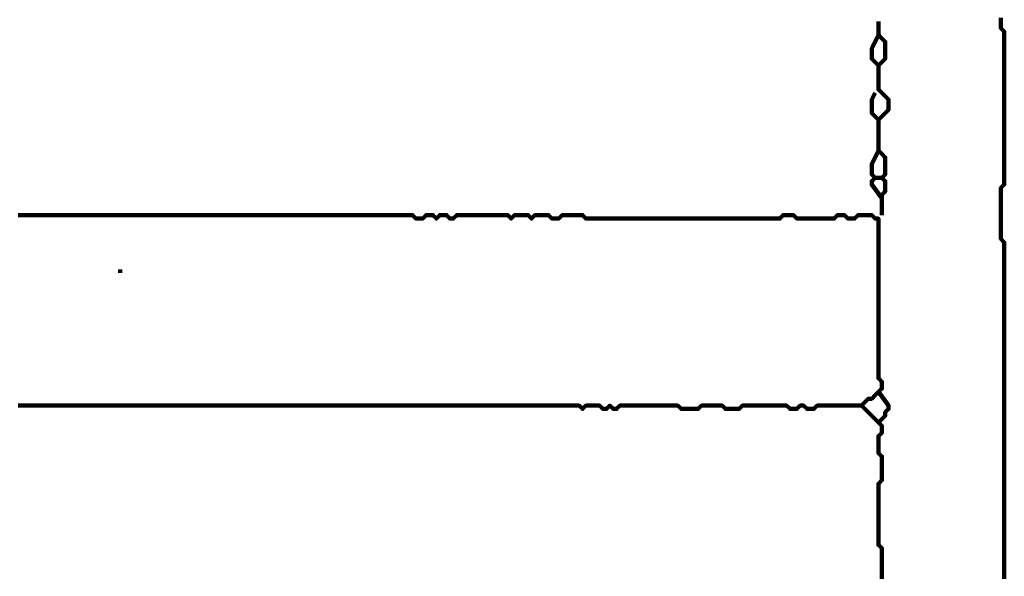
# Model space of a CAD drawing. Header units: metres. Extents: x 1959 to 4131, y 3282 to 4313.
# Tile 33 of 256: x 2132.62 to 2135.29, y 4290.52 to 4292.03. Entities that reach past the tile are written whole.
import ezdxf

# ---------------------------------------------------------------- set-up
doc = ezdxf.new("R2010")
doc.units = ezdxf.units.M
doc.layers.add('P', color=250, linetype='Continuous', lineweight=100)

msp = doc.modelspace()

# ---------------------------------------------------------------- linework, layer by layer
at = {"layer": 'P', "color": 0, "linetype": 'Continuous'}
for points in [[(2134.9492, 4292.0239), (2134.9492, 4291.987), (2134.9584, 4291.9778), (2134.9676, 4291.9685), (2134.9676, 4291.9593), (2134.9676, 4291.9501), (2134.9676, 4291.9408), (2134.9676, 4291.9316), (2134.9676, 4291.9224), (2134.9584, 4291.9131), (2134.9492, 4291.9039), (2134.9399, 4291.9131), (2134.9307, 4291.9224), (2134.9307, 4291.9316), (2134.9307, 4291.9408), (2134.9307, 4291.9501), (2134.9492, 4291.987)], [(2135.2815, 4292.0331), (2135.2815, 4292.0239), (2135.2815, 4292.0147), (2135.2815, 4292.0054), (2135.2907, 4291.9962), (2135.2907, 4291.987), (2135.2907, 4291.9778), (2135.2907, 4291.9685), (2135.2907, 4291.9593), (2135.2907, 4291.9501), (2135.2907, 4291.9408), (2135.2907, 4291.9316), (2135.2907, 4291.9224), (2135.2907, 4291.9131), (2135.2907, 4291.9039), (2135.2907, 4291.8947), (2135.2907, 4291.8854), (2135.2907, 4291.8762), (2135.2907, 4291.867), (2135.2907, 4291.8578), (2135.2907, 4291.8485), (2135.2907, 4291.8393), (2135.2907, 4291.8301), (2135.2907, 4291.8208), (2135.2907, 4291.8116), (2135.2907, 4291.8024), (2135.2907, 4291.7931), (2135.2907, 4291.7839), (2135.2907, 4291.7747), (2135.2907, 4291.7654), (2135.2907, 4291.7562), (2135.2907, 4291.747), (2135.2907, 4291.7378), (2135.2907, 4291.7285), (2135.2907, 4291.7193), (2135.2907, 4291.7101), (2135.2907, 4291.7008), (2135.2907, 4291.6916), (2135.2907, 4291.6824), (2135.2907, 4291.6731), (2135.2907, 4291.6639), (2135.2907, 4291.6547), (2135.2907, 4291.6454), (2135.2907, 4291.6362), (2135.2907, 4291.627), (2135.2907, 4291.6178), (2135.2907, 4291.6085), (2135.2907, 4291.5993), (2135.2907, 4291.5901), (2135.2907, 4291.5808), (2135.2815, 4291.5716), (2135.2815, 4291.5624), (2135.2815, 4291.5531), (2135.2815, 4291.5439), (2135.2815, 4291.5347), (2135.2815, 4291.5254), (2135.2815, 4291.5162), (2135.2815, 4291.507), (2135.2815, 4291.4978), (2135.2815, 4291.4885), (2135.2815, 4291.4793), (2135.2815, 4291.4701), (2135.2815, 4291.4608), (2135.2815, 4291.4516), (2135.2815, 4291.4424), (2135.2815, 4291.4331), (2135.2907, 4291.4239), (2135.2907, 4291.4147), (2135.2907, 4291.4054), (2135.2907, 4291.3962), (2135.2907, 4291.387), (2135.2907, 4291.3778), (2135.2907, 4291.3685), (2135.2907, 4291.3593), (2135.2907, 4291.3501), (2135.2907, 4291.3408), (2135.2907, 4291.3316), (2135.2907, 4291.3224), (2135.2907, 4291.3131), (2135.2907, 4291.3039), (2135.2907, 4291.2947), (2135.2907, 4291.2854), (2135.2907, 4291.2762), (2135.2907, 4291.267), (2135.2907, 4291.2578), (2135.2907, 4291.2485), (2135.2907, 4291.2393), (2135.2907, 4291.2301), (2135.2907, 4291.2208), (2135.2907, 4291.2116), (2135.2907, 4291.2024), (2135.2907, 4291.1931), (2135.2907, 4291.1839), (2135.2907, 4291.1747), (2135.2907, 4291.1654), (2135.2907, 4291.1562), (2135.2907, 4291.147), (2135.2907, 4291.1378), (2135.2907, 4291.1285), (2135.2907, 4291.1193), (2135.2907, 4291.1101), (2135.2907, 4291.1008), (2135.2907, 4291.0916), (2135.2907, 4291.0824), (2135.2907, 4291.0731), (2135.2907, 4291.0639), (2135.2907, 4291.0547), (2135.2907, 4291.0454), (2135.2907, 4291.0362), (2135.2907, 4291.027), (2135.2907, 4291.0178), (2135.2907, 4291.0085), (2135.2907, 4290.9993), (2135.2907, 4290.9901), (2135.2907, 4290.9808), (2135.2907, 4290.9716), (2135.2907, 4290.9624), (2135.2907, 4290.9531), (2135.2907, 4290.9439), (2135.2907, 4290.9347), (2135.2907, 4290.9254), (2135.2907, 4290.9162), (2135.2907, 4290.907), (2135.2907, 4290.8978), (2135.2907, 4290.8885), (2135.2907, 4290.8793), (2135.2907, 4290.8701), (2135.2907, 4290.8608), (2135.2907, 4290.8516), (2135.2907, 4290.8424), (2135.2907, 4290.8331), (2135.2907, 4290.8239), (2135.2907, 4290.8147), (2135.2907, 4290.8054), (2135.2907, 4290.7962), (2135.2907, 4290.787), (2135.2907, 4290.7778), (2135.2907, 4290.7685), (2135.2907, 4290.7593), (2135.2907, 4290.7501), (2135.2907, 4290.7408), (2135.2907, 4290.7316), (2135.2907, 4290.7224), (2135.2907, 4290.7131), (2135.2907, 4290.7039), (2135.2907, 4290.6947), (2135.2907, 4290.6854), (2135.2907, 4290.6762), (2135.2907, 4290.667), (2135.2907, 4290.6578), (2135.2907, 4290.6485), (2135.2907, 4290.6393), (2135.2907, 4290.6301), (2135.2907, 4290.6208), (2135.2907, 4290.6116), (2135.2907, 4290.6024), (2135.2907, 4290.5931), (2135.2907, 4290.5839), (2135.2907, 4290.5747), (2135.2907, 4290.5654), (2135.2907, 4290.5562), (2135.2907, 4290.547), (2135.2907, 4290.5378), (2135.2907, 4290.5285), (2135.2907, 4290.5193), (2135.2907, 4290.5101)], [(2134.9492, 4291.9039), (2134.9492, 4291.867), (2134.9492, 4291.8578), (2134.9492, 4291.8485), (2134.9492, 4291.8393), (2134.9584, 4291.8301), (2134.9676, 4291.8208), (2134.9768, 4291.8116), (2134.9768, 4291.8024), (2134.9768, 4291.7931), (2134.9768, 4291.7839), (2134.9676, 4291.7747), (2134.9584, 4291.7654), (2134.9492, 4291.7562), (2134.9399, 4291.7654), (2134.9307, 4291.7747), (2134.9307, 4291.7839), (2134.9307, 4291.7931), (2134.9307, 4291.8024), (2134.9307, 4291.8116), (2134.9399, 4291.8301)], [(2134.9492, 4291.7562), (2134.9492, 4291.7193), (2134.9492, 4291.7101), (2134.9492, 4291.7008), (2134.9492, 4291.6916), (2134.9492, 4291.6824), (2134.9492, 4291.6731), (2134.9584, 4291.6639), (2134.9676, 4291.6547), (2134.9676, 4291.6454), (2134.9676, 4291.6362), (2134.9676, 4291.627), (2134.9676, 4291.6178), (2134.9676, 4291.6085), (2134.9584, 4291.5993), (2134.9676, 4291.5901), (2134.9676, 4291.5808), (2134.9676, 4291.5716), (2134.9676, 4291.5624), (2134.9584, 4291.5531), (2134.9584, 4291.5439), (2134.9584, 4291.5347), (2134.9584, 4291.5254), (2134.9584, 4291.5162), (2134.9584, 4291.4978)], [(2134.9492, 4291.6731), (2134.9307, 4291.6362), (2134.9307, 4291.627), (2134.9307, 4291.6178), (2134.9307, 4291.6085), (2134.9399, 4291.5993), (2134.9307, 4291.5901), (2134.9307, 4291.5808), (2134.9584, 4291.5439)], [(2134.9399, 4291.5993), (2134.9584, 4291.5993)], [(2132.6138, 4290.9808), (2132.623, 4290.9808), (2132.6322, 4290.9808), (2132.6415, 4290.9808), (2132.6507, 4290.9808), (2132.6599, 4290.9808), (2132.6692, 4290.9808), (2132.6784, 4290.9808), (2132.6876, 4290.9808), (2132.6968, 4290.9808), (2132.7061, 4290.9808), (2132.7153, 4290.9808), (2132.7245, 4290.9808), (2132.7338, 4290.9808), (2132.743, 4290.9808), (2132.7522, 4290.9808), (2132.7615, 4290.9808), (2132.7707, 4290.9808), (2132.7799, 4290.9808), (2132.7892, 4290.9808), (2132.7984, 4290.9808), (2132.8076, 4290.9808), (2132.8168, 4290.9808), (2132.8261, 4290.9808), (2132.8353, 4290.9808), (2132.8445, 4290.9808), (2132.8538, 4290.9808), (2132.863, 4290.9808), (2132.8722, 4290.9808), (2132.8815, 4290.9808), (2132.8907, 4290.9808), (2132.8999, 4290.9808), (2132.9092, 4290.9808), (2132.9184, 4290.9808), (2132.9276, 4290.9808), (2132.9368, 4290.9808), (2132.9461, 4290.9808), (2132.9553, 4290.9808), (2132.9645, 4290.9808), (2132.9738, 4290.9808), (2132.983, 4290.9808), (2132.9922, 4290.9808), (2133.0015, 4290.9808), (2133.0107, 4290.9808), (2133.0199, 4290.9808), (2133.0292, 4290.9808), (2133.0384, 4290.9808), (2133.0476, 4290.9808), (2133.0568, 4290.9808), (2133.0661, 4290.9808), (2133.0753, 4290.9808), (2133.0845, 4290.9808), (2133.0938, 4290.9808), (2133.103, 4290.9808), (2133.1122, 4290.9808), (2133.1215, 4290.9808), (2133.1307, 4290.9808), (2133.1399, 4290.9808), (2133.1492, 4290.9808), (2133.1584, 4290.9808), (2133.1676, 4290.9808), (2133.1768, 4290.9808), (2133.1861, 4290.9808), (2133.1953, 4290.9808), (2133.2045, 4290.9808), (2133.2138, 4290.9808), (2133.223, 4290.9808), (2133.2322, 4290.9808), (2133.2415, 4290.9808), (2133.2507, 4290.9808), (2133.2599, 4290.9808), (2133.2692, 4290.9808), (2133.2784, 4290.9808), (2133.2876, 4290.9808), (2133.2968, 4290.9808), (2133.3061, 4290.9808), (2133.3153, 4290.9808), (2133.3245, 4290.9808), (2133.3338, 4290.9808), (2133.343, 4290.9808), (2133.3522, 4290.9808), (2133.3615, 4290.9808), (2133.3707, 4290.9808), (2133.3799, 4290.9808), (2133.3892, 4290.9808), (2133.3984, 4290.9808), (2133.4076, 4290.9808), (2133.4168, 4290.9808), (2133.4261, 4290.9808), (2133.4353, 4290.9808), (2133.4445, 4290.9808), (2133.4538, 4290.9808), (2133.463, 4290.9808), (2133.4722, 4290.9808), (2133.4815, 4290.9808), (2133.4907, 4290.9808), (2133.4999, 4290.9808), (2133.5092, 4290.9808), (2133.5184, 4290.9808), (2133.5276, 4290.9808), (2133.5368, 4290.9808), (2133.5461, 4290.9808), (2133.5553, 4290.9808), (2133.5645, 4290.9808), (2133.5738, 4290.9808), (2133.583, 4290.9808), (2133.5922, 4290.9808), (2133.6015, 4290.9808), (2133.6107, 4290.9808), (2133.6199, 4290.9808), (2133.6292, 4290.9808), (2133.6384, 4290.9808), (2133.6476, 4290.9808), (2133.6568, 4290.9808), (2133.6661, 4290.9808), (2133.6753, 4290.9808), (2133.6845, 4290.9808), (2133.6938, 4290.9808), (2133.703, 4290.9808), (2133.7122, 4290.9808), (2133.7215, 4290.9808), (2133.7307, 4290.9808), (2133.7399, 4290.9808), (2133.7492, 4290.9808), (2133.7584, 4290.9808), (2133.7676, 4290.9808), (2133.7768, 4290.9808), (2133.7861, 4290.9808), (2133.7953, 4290.9808), (2133.8045, 4290.9808), (2133.8138, 4290.9808), (2133.823, 4290.9808), (2133.8322, 4290.9808), (2133.8415, 4290.9808), (2133.8507, 4290.9808), (2133.8599, 4290.9808), (2133.8692, 4290.9808), (2133.8784, 4290.9808), (2133.8876, 4290.9808), (2133.8968, 4290.9808), (2133.9061, 4290.9808), (2133.9153, 4290.9808), (2133.9245, 4290.9808), (2133.9338, 4290.9808), (2133.943, 4290.9808), (2133.9522, 4290.9808), (2133.9615, 4290.9808), (2133.9707, 4290.9808), (2133.9799, 4290.9808), (2133.9892, 4290.9808), (2133.9984, 4290.9808), (2134.0076, 4290.9808), (2134.0168, 4290.9808), (2134.0261, 4290.9808), (2134.0353, 4290.9808), (2134.0445, 4290.9808), (2134.0538, 4290.9808), (2134.063, 4290.9808), (2134.0722, 4290.9808), (2134.0815, 4290.9808), (2134.0907, 4290.9808), (2134.0999, 4290.9808), (2134.1092, 4290.9808), (2134.1184, 4290.9808), (2134.1276, 4290.9808), (2134.1368, 4290.9808), (2134.1461, 4290.9716), (2134.1553, 4290.9808), (2134.1645, 4290.9808), (2134.1738, 4290.9808), (2134.183, 4290.9808), (2134.1922, 4290.9808), (2134.2015, 4290.9716), (2134.2107, 4290.9716), (2134.2199, 4290.9808), (2134.2292, 4290.9716), (2134.2384, 4290.9716), (2134.2476, 4290.9808), (2134.2568, 4290.9808), (2134.2661, 4290.9808), (2134.2753, 4290.9808), (2134.2845, 4290.9808), (2134.2938, 4290.9808), (2134.303, 4290.9808), (2134.3122, 4290.9808), (2134.3215, 4290.9808), (2134.3307, 4290.9808), (2134.3399, 4290.9808), (2134.3492, 4290.9808), (2134.3584, 4290.9808), (2134.3676, 4290.9808), (2134.3768, 4290.9808), (2134.3861, 4290.9808), (2134.3953, 4290.9808), (2134.4045, 4290.9808), (2134.4138, 4290.9716), (2134.423, 4290.9716), (2134.4322, 4290.9716), (2134.4415, 4290.9716), (2134.4507, 4290.9716), (2134.4599, 4290.9716), (2134.4692, 4290.9808), (2134.4784, 4290.9808), (2134.4876, 4290.9808), (2134.4968, 4290.9808), (2134.5061, 4290.9808), (2134.5153, 4290.9808), (2134.5245, 4290.9808), (2134.5338, 4290.9716), (2134.543, 4290.9716), (2134.5522, 4290.9716), (2134.5615, 4290.9716), (2134.5707, 4290.9716), (2134.5799, 4290.9808), (2134.5892, 4290.9808), (2134.5984, 4290.9808), (2134.6076, 4290.9808), (2134.6168, 4290.9808), (2134.6261, 4290.9808), (2134.6353, 4290.9808), (2134.6445, 4290.9808), (2134.6538, 4290.9808), (2134.663, 4290.9808), (2134.6722, 4290.9808), (2134.6815, 4290.9808), (2134.6907, 4290.9808), (2134.6999, 4290.9808), (2134.7092, 4290.9716), (2134.7184, 4290.9716), (2134.7276, 4290.9716), (2134.7368, 4290.9808), (2134.7461, 4290.9808), (2134.7553, 4290.9716), (2134.7645, 4290.9716), (2134.7738, 4290.9716), (2134.783, 4290.9808), (2134.7922, 4290.9808), (2134.8015, 4290.9808), (2134.8107, 4290.9808), (2134.8199, 4290.9808), (2134.8292, 4290.9808), (2134.8384, 4290.9808), (2134.8476, 4290.9808), (2134.8568, 4290.9808), (2134.8661, 4290.9808), (2134.8753, 4290.9808), (2134.8845, 4290.9808), (2134.8938, 4290.9808), (2134.903, 4290.9808), (2134.9122, 4290.9901), (2134.9215, 4290.9993), (2134.9307, 4290.9993), (2134.9399, 4291.0085), (2134.9492, 4291.0178), (2134.9584, 4291.027), (2134.9584, 4291.0362), (2134.9584, 4291.0454), (2134.9492, 4291.0547), (2134.9492, 4291.0639), (2134.9492, 4291.0731), (2134.9492, 4291.0824), (2134.9492, 4291.0916), (2134.9492, 4291.1008), (2134.9492, 4291.1101), (2134.9492, 4291.1193), (2134.9492, 4291.1285), (2134.9492, 4291.1378), (2134.9492, 4291.147), (2134.9492, 4291.1562), (2134.9492, 4291.1654), (2134.9492, 4291.1747), (2134.9492, 4291.1839), (2134.9492, 4291.1931), (2134.9492, 4291.2024), (2134.9492, 4291.2116), (2134.9492, 4291.2208), (2134.9492, 4291.2301), (2134.9492, 4291.2393), (2134.9492, 4291.2485), (2134.9492, 4291.2578), (2134.9492, 4291.267), (2134.9492, 4291.2762), (2134.9492, 4291.2854), (2134.9492, 4291.2947), (2134.9492, 4291.3039), (2134.9492, 4291.3131), (2134.9492, 4291.3224), (2134.9492, 4291.3316), (2134.9492, 4291.3408), (2134.9492, 4291.3501), (2134.9492, 4291.3593), (2134.9492, 4291.3685), (2134.9492, 4291.3778), (2134.9492, 4291.387), (2134.9492, 4291.3962), (2134.9492, 4291.4054), (2134.9492, 4291.4147), (2134.9492, 4291.4239), (2134.9492, 4291.4331), (2134.9492, 4291.4424), (2134.9492, 4291.4516), (2134.9492, 4291.4608), (2134.9492, 4291.4701), (2134.9492, 4291.4793), (2134.9492, 4291.4885), (2134.9399, 4291.4885), (2134.9307, 4291.4978), (2134.9215, 4291.4978), (2134.9122, 4291.4978), (2134.903, 4291.4978), (2134.8938, 4291.4978), (2134.8845, 4291.4885), (2134.8753, 4291.4885), (2134.8661, 4291.4885), (2134.8568, 4291.4978), (2134.8476, 4291.4978), (2134.8384, 4291.4978), (2134.8292, 4291.4885), (2134.8199, 4291.4885), (2134.8107, 4291.4885), (2134.8015, 4291.4885), (2134.7922, 4291.4885), (2134.783, 4291.4885), (2134.7738, 4291.4885), (2134.7645, 4291.4885), (2134.7553, 4291.4885), (2134.7461, 4291.4885), (2134.7368, 4291.4885), (2134.7276, 4291.4885), (2134.7184, 4291.4978), (2134.7092, 4291.4978), (2134.6999, 4291.4978), (2134.6907, 4291.4978), (2134.6815, 4291.4885), (2134.6722, 4291.4885), (2134.663, 4291.4885), (2134.6538, 4291.4885), (2134.6445, 4291.4885), (2134.6353, 4291.4885), (2134.6261, 4291.4885), (2134.6168, 4291.4885), (2134.6076, 4291.4885), (2134.5984, 4291.4885), (2134.5892, 4291.4885), (2134.5799, 4291.4885), (2134.5707, 4291.4885), (2134.5615, 4291.4885), (2134.5522, 4291.4885), (2134.543, 4291.4885), (2134.5338, 4291.4885), (2134.5245, 4291.4885), (2134.5153, 4291.4885), (2134.5061, 4291.4885), (2134.4968, 4291.4885), (2134.4876, 4291.4885), (2134.4784, 4291.4885), (2134.4692, 4291.4885), (2134.4599, 4291.4885), (2134.4507, 4291.4885), (2134.4415, 4291.4885), (2134.4322, 4291.4885), (2134.423, 4291.4885), (2134.4138, 4291.4885), (2134.4045, 4291.4885), (2134.3953, 4291.4885), (2134.3861, 4291.4885), (2134.3768, 4291.4885), (2134.3676, 4291.4885), (2134.3584, 4291.4885), (2134.3492, 4291.4885), (2134.3399, 4291.4885), (2134.3307, 4291.4885), (2134.3215, 4291.4885), (2134.3122, 4291.4885), (2134.303, 4291.4885), (2134.2938, 4291.4885), (2134.2845, 4291.4885), (2134.2753, 4291.4885), (2134.2661, 4291.4885), (2134.2568, 4291.4885), (2134.2476, 4291.4885), (2134.2384, 4291.4885), (2134.2292, 4291.4885), (2134.2199, 4291.4885), (2134.2107, 4291.4885), (2134.2015, 4291.4885), (2134.1922, 4291.4885), (2134.183, 4291.4885), (2134.1738, 4291.4885), (2134.1645, 4291.4885), (2134.1553, 4291.4885), (2134.1461, 4291.4978), (2134.1368, 4291.4978), (2134.1276, 4291.4978), (2134.1184, 4291.4978), (2134.1092, 4291.4978), (2134.0999, 4291.4978), (2134.0907, 4291.4978), (2134.0815, 4291.4885), (2134.0722, 4291.4885), (2134.063, 4291.4885), (2134.0538, 4291.4978), (2134.0445, 4291.4978), (2134.0353, 4291.4978), (2134.0261, 4291.4978), (2134.0168, 4291.4978), (2134.0076, 4291.4885), (2133.9984, 4291.4978), (2133.9892, 4291.4978), (2133.9799, 4291.4978), (2133.9707, 4291.4978), (2133.9615, 4291.4978), (2133.9522, 4291.4885), (2133.943, 4291.4978), (2133.9338, 4291.4978), (2133.9245, 4291.4978), (2133.9153, 4291.4978), (2133.9061, 4291.4978), (2133.8968, 4291.4978), (2133.8876, 4291.4978), (2133.8784, 4291.4978), (2133.8692, 4291.4978), (2133.8599, 4291.4978), (2133.8507, 4291.4978), (2133.8415, 4291.4978), (2133.8322, 4291.4978), (2133.823, 4291.4978), (2133.8138, 4291.4978), (2133.8045, 4291.4978), (2133.7953, 4291.4885), (2133.7861, 4291.4885), (2133.7768, 4291.4978), (2133.7676, 4291.4978), (2133.7584, 4291.4978), (2133.7492, 4291.4885), (2133.7399, 4291.4978), (2133.7307, 4291.4978), (2133.7215, 4291.4978), (2133.7122, 4291.4885), (2133.703, 4291.4885), (2133.6938, 4291.4885), (2133.6845, 4291.4978), (2133.6753, 4291.4978), (2133.6661, 4291.4978), (2133.6568, 4291.4978), (2133.6476, 4291.4978), (2133.6384, 4291.4978), (2133.6292, 4291.4978), (2133.6199, 4291.4978), (2133.6107, 4291.4978), (2133.6015, 4291.4978), (2133.5922, 4291.4978), (2133.583, 4291.4978), (2133.5738, 4291.4978), (2133.5645, 4291.4978), (2133.5553, 4291.4978), (2133.5461, 4291.4978), (2133.5368, 4291.4978), (2133.5276, 4291.4978), (2133.5184, 4291.4978), (2133.5092, 4291.4978), (2133.4999, 4291.4978), (2133.4907, 4291.4978), (2133.4815, 4291.4978), (2133.4722, 4291.4978), (2133.463, 4291.4978), (2133.4538, 4291.4978), (2133.4445, 4291.4978), (2133.4353, 4291.4978), (2133.4261, 4291.4978), (2133.4168, 4291.4978), (2133.4076, 4291.4978), (2133.3984, 4291.4978), (2133.3892, 4291.4978), (2133.3799, 4291.4978), (2133.3707, 4291.4978), (2133.3615, 4291.4978), (2133.3522, 4291.4978), (2133.343, 4291.4978), (2133.3338, 4291.4978), (2133.3245, 4291.4978), (2133.3153, 4291.4978), (2133.3061, 4291.4978), (2133.2968, 4291.4978), (2133.2876, 4291.4978), (2133.2784, 4291.4978), (2133.2692, 4291.4978), (2133.2599, 4291.4978), (2133.2507, 4291.4978), (2133.2415, 4291.4978), (2133.2322, 4291.4978), (2133.223, 4291.4978), (2133.2138, 4291.4978), (2133.2045, 4291.4978), (2133.1953, 4291.4978), (2133.1861, 4291.4978), (2133.1768, 4291.4978), (2133.1676, 4291.4978), (2133.1584, 4291.4978), (2133.1492, 4291.4978), (2133.1399, 4291.4978), (2133.1307, 4291.4978), (2133.1215, 4291.4978), (2133.1122, 4291.4978), (2133.103, 4291.4978), (2133.0938, 4291.4978), (2133.0845, 4291.4978), (2133.0753, 4291.4978), (2133.0661, 4291.4978), (2133.0568, 4291.4978), (2133.0476, 4291.4978), (2133.0384, 4291.4978), (2133.0292, 4291.4978), (2133.0199, 4291.4978), (2133.0107, 4291.4978), (2133.0015, 4291.4978), (2132.9922, 4291.4978), (2132.983, 4291.4978), (2132.9738, 4291.4978), (2132.9645, 4291.4978), (2132.9553, 4291.4978), (2132.9461, 4291.4978), (2132.9368, 4291.4978), (2132.9276, 4291.4978), (2132.9184, 4291.4978), (2132.9092, 4291.4978), (2132.8999, 4291.4978), (2132.8907, 4291.4978), (2132.8815, 4291.4978), (2132.8722, 4291.4978), (2132.863, 4291.4978), (2132.8538, 4291.4978), (2132.8445, 4291.4978), (2132.8353, 4291.4978), (2132.8261, 4291.4978), (2132.8168, 4291.4978), (2132.8076, 4291.4978), (2132.7984, 4291.4978), (2132.7892, 4291.4978), (2132.7799, 4291.4978), (2132.7707, 4291.4978), (2132.7615, 4291.4978), (2132.7522, 4291.4978), (2132.743, 4291.4978), (2132.7338, 4291.4978), (2132.7245, 4291.4978), (2132.7153, 4291.4978), (2132.7061, 4291.4978), (2132.6968, 4291.4978), (2132.6876, 4291.4978), (2132.6784, 4291.4978), (2132.6692, 4291.4978), (2132.6599, 4291.4978), (2132.6507, 4291.4978), (2132.6415, 4291.4978), (2132.6322, 4291.4978), (2132.623, 4291.4978), (2132.6138, 4291.4978)], [(2132.8907, 4291.3501), (2132.8907, 4291.3408)], [(2134.9492, 4291.0178), (2134.9768, 4290.9808), (2134.9768, 4290.9716), (2134.9676, 4290.9624), (2134.9676, 4290.9531), (2134.9584, 4290.9439), (2134.9492, 4290.9347), (2134.9584, 4290.9254), (2134.9584, 4290.9162), (2134.9584, 4290.907), (2134.9492, 4290.8978), (2134.9492, 4290.8885), (2134.9492, 4290.8793), (2134.9492, 4290.8701), (2134.9492, 4290.8608), (2134.9492, 4290.8516), (2134.9584, 4290.8424), (2134.9584, 4290.8331), (2134.9584, 4290.8239), (2134.9584, 4290.8147), (2134.9584, 4290.8054), (2134.9584, 4290.7962), (2134.9584, 4290.787), (2134.9584, 4290.7778), (2134.9492, 4290.7685), (2134.9492, 4290.7593), (2134.9492, 4290.7501), (2134.9492, 4290.7408), (2134.9492, 4290.7316), (2134.9492, 4290.7224), (2134.9492, 4290.7131), (2134.9492, 4290.7039), (2134.9492, 4290.6947), (2134.9492, 4290.6854), (2134.9492, 4290.6762), (2134.9492, 4290.667), (2134.9492, 4290.6578), (2134.9492, 4290.6485), (2134.9492, 4290.6393), (2134.9492, 4290.6301), (2134.9492, 4290.6208), (2134.9492, 4290.6116), (2134.9492, 4290.6024), (2134.9584, 4290.5931), (2134.9584, 4290.5839), (2134.9584, 4290.5747), (2134.9584, 4290.5654), (2134.9584, 4290.5562), (2134.9584, 4290.547), (2134.9584, 4290.5378), (2134.9584, 4290.5285), (2134.9584, 4290.5193), (2134.9584, 4290.5101)], [(2134.903, 4290.9808), (2134.9492, 4290.9347)]]:
    msp.add_lwpolyline(points, dxfattribs=at)

doc.saveas('drawing.dxf')
